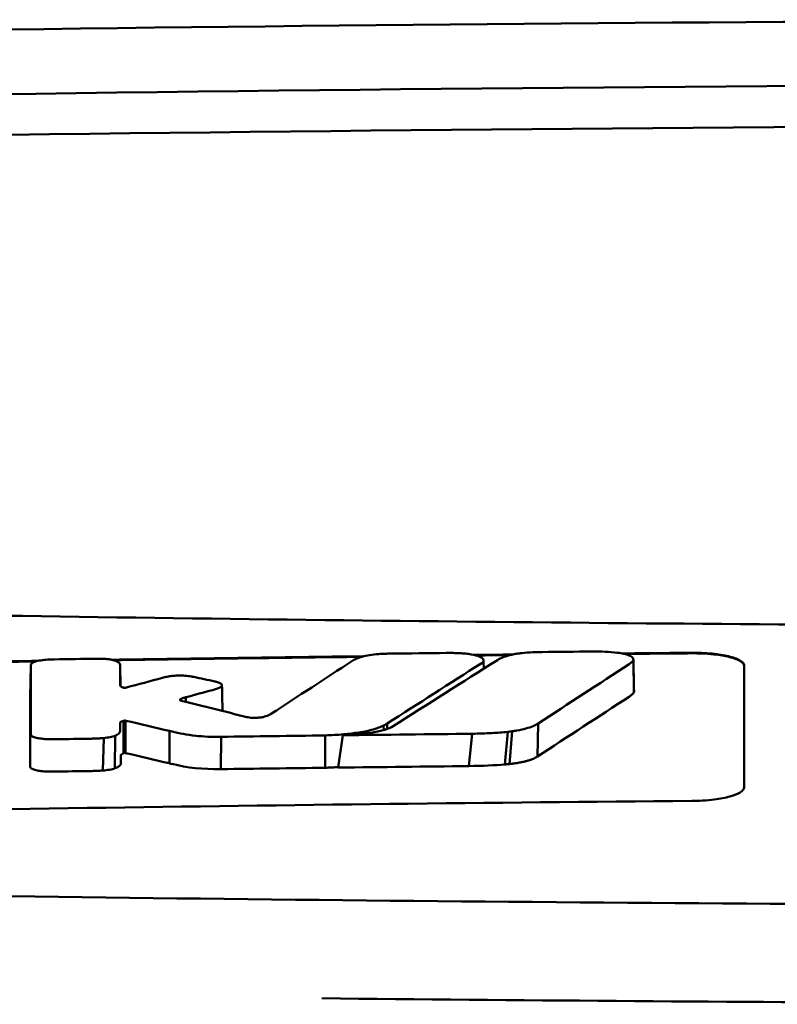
# Model space of a CAD drawing. Header units: millimetres. Extents: x 265 to 865, y 11 to 825.
# Tile 9 of 12: x 536 to 551, y 807 to 825. Entities that reach past the tile are written whole.
import ezdxf

# ---------------------------------------------------------------- set-up
doc = ezdxf.new("R2010")
doc.units = ezdxf.units.MM
doc.layers.add('Visible (ISO)', color=7, linetype='Continuous', lineweight=50)

msp = doc.modelspace()

# ---------------------------------------------------------------- linework, layer by layer
at = {"layer": 'Visible (ISO)'}
for p, q in [((548.161, 813.223), (548.171, 812.602)), ((536.672, 813.119), (536.66, 812.507)), ((538.375, 813.118), (538.383, 812.721)), ((538.376, 812.736), (538.376, 812.738)), ((539.519, 812.467), (539.519, 812.452)), ((539.625, 812.51), (539.629, 812.421)), ((538.438, 812.059), (538.437, 811.439)), ((538.46, 812.064), (538.454, 811.448)), ((538.48, 812.063), (538.474, 811.446)), ((543.4, 811.971), (543.401, 811.885)), ((543.466, 812.008), (543.467, 811.906)), ((546.344, 812.009), (546.331, 811.379)), ((538.062, 811.732), (538.045, 811.113)), ((538.279, 811.777), (538.276, 811.155)), ((539.319, 811.866), (539.314, 811.25)), ((540.299, 811.756), (540.296, 811.14)), ((542.283, 811.166), (542.283, 811.782)), ((542.534, 811.169), (542.619, 811.786)), ((545.09, 811.814), (545.023, 811.198)), ((545.767, 811.85), (545.712, 811.228)), ((545.848, 811.86), (545.801, 811.236))]:
    msp.add_line(p, q, dxfattribs=at)
for centre, major_axis, ratio, start_param, end_param in [((564.536, 796.2), (250.217, -0.007), 0.116796, 1.571075, 1.752137), ((564.69, 799.191), (225.492, 0.002), 0.110939, 1.570719, 1.791596), ((564.712, 799.16), (-227.223, 0), 0.106767, 4.71241, 4.92951), ((537.11, 811.734), (51.403, 0.789), 0.029133, 1.554631, 1.57023), ((248.223, -2664.209), (-235.079, 3524.364), 0.687287, 6.065929, 6.066443), ((538.332, 811.678), (25.972, -6.076), 0.015321, 1.536366, 1.568667), ((540.294, 811.759), (0.152, 0.003), 0.020884, 4.663305, 4.744135), ((564.435, -975.518), (1787.892, 0), 0.999745, 1.583186, 1.584297), ((564.405, -972.479), (-1784.851, -1.513), 0.999745, 4.722363, 4.723748), ((539.364, 812.999), (6.766, -1.024), 0.083118, 5.966235, 6.005906), ((536.672, 811.19), (-0.0014, -0.0329), 0.45485, 4.797147, 4.891032), ((539.477, 811.646), (1.323, -0.316), 0.311917, 4.663131, 4.702558), ((817.332, 1517.469), (-278.359, -706.106), 0.063886, 0.008479, 0.026829), ((564.927, -992.809), (1804.576, 0), 0.999745, 1.583344, 1.584446), ((564.686, -973.622), (-1785.382, -1.767), 0.999745, 4.722413, 4.723807), ((377.937, 836.028), (168.534, -24.577), 0.021127, 6.155066, 6.191262)]:
    msp.add_ellipse(centre, major_axis=major_axis, ratio=ratio, start_param=start_param, end_param=end_param, dxfattribs=at)
for points, knots in [([(518.602, 814.411), (526.223, 814.224), (533.858, 814.084), (545.396, 813.943), (549.243, 813.907), (555.029, 813.872), (556.963, 813.863), (560.746, 813.851), (562.559, 813.848), (564.459, 813.847)], [0.000811, 0.000811, 0.000811, 0.000811, 2.334672, 2.334672, 3.49801, 3.49801, 4.08174, 4.08174, 4.638981, 4.638981, 4.638981, 4.638981]), ([(547.374, 813.381), (547.458, 813.381), (547.54, 813.38), (547.702, 813.373), (547.781, 813.367), (547.854, 813.358)], [0, 0, 0, 0, 0.02493845, 0.02493845, 0.04990411, 0.04990411, 0.04990411, 0.04990411]), ([(536.996, 813.228), (536.948, 813.225), (536.902, 813.22), (536.818, 813.206), (536.781, 813.198), (536.729, 813.18), (536.711, 813.171), (536.686, 813.154), (536.678, 813.146), (536.675, 813.137)], [-0.05113032, -0.05113032, -0.05113032, -0.05113032, -0.03661036, -0.03661036, -0.02158494, -0.02158494, -0.01046232, -0.01046232, 0, 0, 0, 0]), ([(537.116, 813.232), (537.096, 813.231), (537.076, 813.231), (537.036, 813.229), (537.016, 813.229), (536.996, 813.228)], [-0.0120578, -0.0120578, -0.0120578, -0.0120578, -0.00602891, -0.00602891, 0, 0, 0, 0]), ([(538.038, 813.243), (538.019, 813.244), (538, 813.244), (537.96, 813.244), (537.939, 813.244), (537.918, 813.244)], [-0.01208774, -0.01208774, -0.01208774, -0.01208774, -0.00635487, -0.00635487, 0, 0, 0, 0]), ([(538.312, 813.194), (538.3, 813.2), (538.285, 813.206), (538.249, 813.217), (538.228, 813.222), (538.18, 813.231), (538.153, 813.235), (538.097, 813.24), (538.068, 813.242), (538.038, 813.243)], [-0.03642364, -0.03642364, -0.03642364, -0.03642364, -0.02759296, -0.02759296, -0.01849049, -0.01849049, -0.00911385, -0.00911385, 0, 0, 0, 0]), ([(538.375, 813.118), (538.375, 813.131), (538.37, 813.144), (538.35, 813.169), (538.334, 813.182), (538.312, 813.194)], [-0.03215724, -0.03215724, -0.03215724, -0.03215724, -0.01616009, -0.01616009, 0, 0, 0, 0]), ([(542.988, 813.282), (542.946, 813.269), (542.908, 813.255), (542.844, 813.227), (542.817, 813.213), (542.795, 813.198)], [-0.03864588, -0.03864588, -0.03864588, -0.03864588, -0.01880031, -0.01880031, 0, 0, 0, 0]), ([(543.304, 813.332), (543.245, 813.328), (543.188, 813.322), (543.08, 813.305), (543.03, 813.294), (542.988, 813.282)], [-0.0377179, -0.0377179, -0.0377179, -0.0377179, -0.01935504, -0.01935504, 0, 0, 0, 0]), ([(543.543, 813.341), (543.503, 813.341), (543.464, 813.34), (543.385, 813.337), (543.344, 813.335), (543.304, 813.332)], [-0.02402213, -0.02402213, -0.02402213, -0.02402213, -0.01224647, -0.01224647, 0, 0, 0, 0]), ([(544.848, 813.35), (544.808, 813.351), (544.768, 813.353), (544.682, 813.354), (544.638, 813.354), (544.593, 813.353)], [-0.02574903, -0.02574903, -0.02574903, -0.02574903, -0.01343066, -0.01343066, 0, 0, 0, 0]), ([(545.27, 813.161), (545.286, 813.173), (545.296, 813.184), (545.307, 813.209), (545.306, 813.221), (545.287, 813.253), (545.261, 813.27), (545.183, 813.302), (545.132, 813.316), (545.037, 813.332), (545, 813.337), (544.925, 813.345), (544.887, 813.348), (544.848, 813.35)], [-0.1007335, -0.1007335, -0.1007335, -0.1007335, -0.0864518, -0.0864518, -0.070815, -0.070815, -0.0477471, -0.0477471, -0.0248109, -0.0248109, -0.0119957, -0.0119957, 0, 0, 0, 0]), ([(545.569, 813.219), (545.601, 813.24), (545.642, 813.259), (545.736, 813.293), (545.786, 813.308), (545.842, 813.321)], [0, 0, 0, 0, 0.0264811, 0.0264811, 0.04942684, 0.04942684, 0.04942684, 0.04942684]), ([(545.842, 813.321), (545.871, 813.328), (545.902, 813.334), (545.967, 813.344), (546.002, 813.348), (546.038, 813.352)], [0, 0, 0, 0, 0.01146668, 0.01146668, 0.02292794, 0.02292794, 0.02292794, 0.02292794]), ([(546.038, 813.352), (546.105, 813.358), (546.173, 813.363), (546.302, 813.369), (546.361, 813.371), (546.421, 813.371)], [0, 0, 0, 0, 0.02130972, 0.02130972, 0.03920168, 0.03920168, 0.03920168, 0.03920168]), ([(547.854, 813.358), (547.901, 813.352), (547.943, 813.345), (548.02, 813.327), (548.054, 813.317), (548.112, 813.293), (548.134, 813.279), (548.16, 813.251), (548.165, 813.237), (548.161, 813.223)], [0, 0, 0, 0, 0.01587272, 0.01587272, 0.03235839, 0.03235839, 0.05026104, 0.05026104, 0.06761699, 0.06761699, 0.06761699, 0.06761699]), ([(548.161, 813.223), (548.156, 813.209), (548.147, 813.195), (548.119, 813.167), (548.101, 813.153), (548.081, 813.14)], [0, 0, 0, 0, 0.01712312, 0.01712312, 0.03473945, 0.03473945, 0.03473945, 0.03473945]), ([(549.275, 813.357), (549.338, 813.357), (549.401, 813.356), (549.532, 813.351), (549.599, 813.347), (549.78, 813.329), (549.885, 813.312), (550.064, 813.27), (550.135, 813.245), (550.216, 813.201), (550.238, 813.184), (550.268, 813.149), (550.275, 813.132), (550.275, 813.114)], [0.000001, 0.000001, 0.000001, 0.000001, 0.0189524, 0.0189524, 0.0399692, 0.0399692, 0.0779065, 0.0779065, 0.1155872, 0.1155872, 0.137348, 0.137348, 0.1589354, 0.1589354, 0.1589354, 0.1589354]), ([(549.275, 813.347), (549.341, 813.347), (549.406, 813.346), (549.547, 813.34), (549.622, 813.335), (549.806, 813.315), (549.908, 813.298), (550.078, 813.255), (550.145, 813.231), (550.22, 813.188), (550.241, 813.171), (550.268, 813.138), (550.275, 813.121), (550.275, 813.104)], [0.000001, 0.000001, 0.000001, 0.000001, 0.0196149, 0.0196149, 0.0431871, 0.0431871, 0.0806063, 0.0806063, 0.1171477, 0.1171477, 0.1383045, 0.1383045, 0.1589286, 0.1589286, 0.1589286, 0.1589286]), ([(536.675, 813.137), (536.674, 813.134), (536.673, 813.131), (536.672, 813.125), (536.672, 813.122), (536.672, 813.119)], [-0.007314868, -0.007314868, -0.007314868, -0.007314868, -0.003657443, -0.003657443, 0, 0, 0, 0]), ([(545.257, 813.153), (545.259, 813.155), (545.261, 813.156), (545.266, 813.159), (545.268, 813.16), (545.27, 813.161)], [-0.003491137, -0.003491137, -0.003491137, -0.003491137, -0.001745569, -0.001745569, 0, 0, 0, 0]), ([(539.272, 812.901), (539.257, 812.898), (539.241, 812.895), (539.21, 812.887), (539.195, 812.883), (539.18, 812.879)], [-0.01248959, -0.01248959, -0.01248959, -0.01248959, -0.006512, -0.006512, 0, 0, 0, 0]), ([(539.734, 812.906), (539.698, 812.912), (539.658, 812.917), (539.569, 812.923), (539.52, 812.924), (539.435, 812.921), (539.399, 812.919), (539.331, 812.911), (539.301, 812.907), (539.272, 812.901)], [-0.0498323, -0.0498323, -0.0498323, -0.0498323, -0.03617176, -0.03617176, -0.02170588, -0.02170588, -0.0105717, -0.0105717, 0, 0, 0, 0]), ([(539.779, 812.897), (539.771, 812.898), (539.764, 812.9), (539.749, 812.903), (539.741, 812.904), (539.734, 812.906)], [-0.005954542, -0.005954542, -0.005954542, -0.005954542, -0.00297727, -0.00297727, 0, 0, 0, 0]), ([(538.445, 812.692), (538.438, 812.694), (538.431, 812.696), (538.415, 812.701), (538.408, 812.704), (538.398, 812.709), (538.394, 812.712), (538.381, 812.721), (538.377, 812.728), (538.376, 812.736)], [-0.02048694, -0.02048694, -0.02048694, -0.02048694, -0.01661307, -0.01661307, -0.01236262, -0.01236262, -0.00927922, -0.00927922, 0, 0, 0, 0]), ([(538.482, 812.692), (538.479, 812.692), (538.477, 812.691), (538.471, 812.691), (538.467, 812.691), (538.464, 812.691), (538.463, 812.691), (538.463, 812.691), (538.463, 812.691), (538.462, 812.691), (538.461, 812.691), (538.458, 812.691), (538.455, 812.691), (538.449, 812.692), (538.447, 812.692), (538.445, 812.692)], [-0.004606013, -0.004606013, -0.004606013, -0.004606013, -0.003438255, -0.003438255, -0.002112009, -0.002112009, -0.002029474, -0.002029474, -0.001947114, -0.001947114, -0.001614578, -0.001614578, -0.000682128, -0.000682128, 0, 0, 0, 0]), ([(538.495, 812.695), (538.493, 812.695), (538.491, 812.694), (538.486, 812.693), (538.484, 812.693), (538.482, 812.692)], [-0.00169855, -0.00169855, -0.00169855, -0.00169855, -0.000849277, -0.000849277, 0, 0, 0, 0]), ([(540.136, 812.646), (540.164, 812.654), (540.19, 812.661), (540.238, 812.678), (540.26, 812.688), (540.279, 812.697)], [-0.02471221, -0.02471221, -0.02471221, -0.02471221, -0.01263472, -0.01263472, 0, 0, 0, 0]), ([(540.213, 812.803), (540.207, 812.804), (540.201, 812.806), (540.19, 812.808), (540.184, 812.81), (540.178, 812.811)], [-0.00490164, -0.00490164, -0.00490164, -0.00490164, -0.002450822, -0.002450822, 0, 0, 0, 0]), ([(540.279, 812.697), (540.295, 812.706), (540.306, 812.715), (540.318, 812.734), (540.318, 812.744), (540.307, 812.763), (540.295, 812.772), (540.261, 812.789), (540.239, 812.796), (540.213, 812.803)], [-0.04671997, -0.04671997, -0.04671997, -0.04671997, -0.03538139, -0.03538139, -0.02350504, -0.02350504, -0.01139688, -0.01139688, 0, 0, 0, 0]), ([(539.523, 812.45), (539.519, 812.452), (539.516, 812.455), (539.514, 812.461), (539.515, 812.464), (539.519, 812.467)], [-0.0073251, -0.0073251, -0.0073251, -0.0073251, -0.003944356, -0.003944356, 0, 0, 0, 0]), ([(539.519, 812.467), (539.523, 812.47), (539.527, 812.473), (539.538, 812.479), (539.544, 812.483), (539.555, 812.488), (539.56, 812.49), (539.582, 812.498), (539.602, 812.505), (539.625, 812.51)], [-0.02035992, -0.02035992, -0.02035992, -0.02035992, -0.01645196, -0.01645196, -0.0122888, -0.0122888, -0.00943827, -0.00943827, 0, 0, 0, 0]), ([(539.548, 812.441), (539.543, 812.442), (539.539, 812.444), (539.53, 812.446), (539.526, 812.448), (539.523, 812.45)], [-0.004403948, -0.004403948, -0.004403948, -0.004403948, -0.002275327, -0.002275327, 0, 0, 0, 0]), ([(548.171, 812.602), (548.162, 812.588), (548.15, 812.574), (548.119, 812.546), (548.101, 812.532), (548.08, 812.519)], [0, 0, 0, 0, 0.01745385, 0.01745385, 0.03518305, 0.03518305, 0.03518305, 0.03518305]), ([(540.81, 812.128), (540.807, 812.128), (540.803, 812.129), (540.796, 812.131), (540.793, 812.131), (540.79, 812.132)], [-0.002881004, -0.002881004, -0.002881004, -0.002881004, -0.001440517, -0.001440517, 0, 0, 0, 0]), ([(541.103, 812.133), (541.092, 812.13), (541.08, 812.128), (541.053, 812.124), (541.038, 812.122), (540.997, 812.118), (540.97, 812.116), (540.918, 812.116), (540.893, 812.117), (540.848, 812.121), (540.828, 812.124), (540.81, 812.128)], [-0.03228767, -0.03228767, -0.03228767, -0.03228767, -0.02770248, -0.02770248, -0.02275386, -0.02275386, -0.01468895, -0.01468895, -0.00707707, -0.00707707, 0, 0, 0, 0]), ([(541.26, 812.197), (541.243, 812.185), (541.222, 812.174), (541.17, 812.153), (541.139, 812.143), (541.103, 812.133)], [-0.02994324, -0.02994324, -0.02994324, -0.02994324, -0.01548431, -0.01548431, 0, 0, 0, 0]), ([(538.376, 812.021), (538.376, 812.025), (538.377, 812.029), (538.384, 812.037), (538.39, 812.041), (538.402, 812.047), (538.406, 812.048), (538.421, 812.054), (538.431, 812.056), (538.438, 812.059)], [-0.01251254, -0.01251254, -0.01251254, -0.01251254, -0.00901213, -0.00901213, -0.00544118, -0.00544118, -0.00386807, -0.00386807, 0, 0, 0, 0]), ([(538.376, 811.87), (538.376, 811.883), (538.376, 811.905), (538.376, 811.92), (538.376, 811.933), (538.376, 811.971), (538.376, 811.996), (538.376, 812.021)], [0, 0, 0, 0, 0.0162879, 0.0162879, 0.0977077, 0.0977077, 0.2605668, 0.2605668, 0.2605668, 0.2605668]), ([(538.438, 812.059), (538.442, 812.06), (538.446, 812.061), (538.453, 812.063), (538.456, 812.063), (538.46, 812.064)], [-0.00300659, -0.00300659, -0.00300659, -0.00300659, -0.001503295, -0.001503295, 0, 0, 0, 0]), ([(538.46, 812.064), (538.461, 812.065), (538.463, 812.065), (538.466, 812.065), (538.468, 812.065), (538.469, 812.065), (538.469, 812.065), (538.47, 812.065), (538.47, 812.065), (538.47, 812.065), (538.47, 812.065), (538.471, 812.065), (538.472, 812.065), (538.474, 812.064), (538.475, 812.064), (538.478, 812.064), (538.479, 812.063), (538.48, 812.063)], [-0.002281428, -0.002281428, -0.002281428, -0.002281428, -0.001665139, -0.001665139, -0.001287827, -0.001287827, -0.001274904, -0.001274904, -0.00126194, -0.00126194, -0.001209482, -0.001209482, -0.000987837, -0.000987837, -0.000549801, -0.000549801, 0, 0, 0, 0]), ([(542.283, 811.782), (542.402, 811.786), (542.52, 811.793), (542.737, 811.812), (542.837, 811.824), (543.03, 811.855), (543.12, 811.874), (543.28, 811.919), (543.346, 811.944), (543.4, 811.971)], [-0.1396927, -0.1396927, -0.1396927, -0.1396927, -0.1039474, -0.1039474, -0.0713068, -0.0713068, -0.0361761, -0.0361761, 0, 0, 0, 0]), ([(542.619, 811.786), (542.724, 811.79), (542.828, 811.797), (543.018, 811.815), (543.104, 811.825), (543.273, 811.853), (543.352, 811.87), (543.487, 811.911), (543.539, 811.934), (543.579, 811.958)], [0, 0, 0, 0, 0.0316908, 0.0316908, 0.0599134, 0.0599134, 0.0913031, 0.0913031, 0.1228865, 0.1228865, 0.1228865, 0.1228865]), ([(543.4, 811.971), (543.412, 811.977), (543.423, 811.984), (543.445, 811.996), (543.455, 812.002), (543.466, 812.008)], [-0.01617209, -0.01617209, -0.01617209, -0.01617209, -0.00808599, -0.00808599, 0, 0, 0, 0]), ([(546.344, 812.009), (546.318, 811.991), (546.289, 811.975), (546.25, 811.958), (546.211, 811.942), (546.166, 811.927), (546.114, 811.913), (546.063, 811.899), (546.003, 811.886), (545.942, 811.875), (545.912, 811.87), (545.88, 811.864), (545.848, 811.86)], [0, 0, 0, 0, 0.2297075, 0.2297075, 0.2297075, 0.4574814, 0.4574814, 0.4574814, 0.6826089, 0.6826089, 0.6826089, 0.7908188, 0.7908188, 0.7908188, 0.7908188]), ([(536.669, 811.799), (536.67, 811.788), (536.677, 811.778), (536.706, 811.759), (536.727, 811.749), (536.78, 811.734), (536.81, 811.728), (536.874, 811.719), (536.908, 811.715), (536.944, 811.713)], [-0.04908253, -0.04908253, -0.04908253, -0.04908253, -0.03649581, -0.03649581, -0.02308132, -0.02308132, -0.01125263, -0.01125263, 0, 0, 0, 0]), ([(536.944, 811.713), (536.977, 811.711), (537.01, 811.71), (537.079, 811.709), (537.114, 811.709), (537.15, 811.709)], [-0.02088223, -0.02088223, -0.02088223, -0.02088223, -0.01062105, -0.01062105, 0, 0, 0, 0]), ([(537.827, 811.72), (537.866, 811.72), (537.904, 811.722), (537.983, 811.725), (538.023, 811.728), (538.062, 811.732)], [-0.02385699, -0.02385699, -0.02385699, -0.02385699, -0.01223524, -0.01223524, 0, 0, 0, 0]), ([(538.062, 811.732), (538.105, 811.736), (538.146, 811.742), (538.22, 811.757), (538.253, 811.766), (538.279, 811.777)], [-0.02836789, -0.02836789, -0.02836789, -0.02836789, -0.01466479, -0.01466479, 0, 0, 0, 0]), ([(538.279, 811.777), (538.314, 811.792), (538.339, 811.808), (538.369, 811.839), (538.376, 811.854), (538.376, 811.87)], [-0.03917193, -0.03917193, -0.03917193, -0.03917193, -0.0186408, -0.0186408, 0, 0, 0, 0]), ([(539.37, 811.854), (539.498, 811.822), (539.647, 811.793), (539.89, 811.767), (539.968, 811.761), (540.127, 811.755), (540.206, 811.754), (540.287, 811.756)], [-0.105367, -0.105367, -0.105367, -0.105367, -0.0488724, -0.0488724, -0.0241035, -0.0241035, 0, 0, 0, 0]), ([(545.767, 811.85), (545.669, 811.84), (545.566, 811.833), (545.341, 811.82), (545.214, 811.816), (545.09, 811.814)], [0, 0, 0, 0, 0.0313472, 0.0313472, 0.06861154, 0.06861154, 0.06861154, 0.06861154]), ([(538.388, 811.247), (538.387, 811.26), (538.388, 811.282), (538.388, 811.297), (538.388, 811.31), (538.388, 811.348), (538.388, 811.373), (538.388, 811.399)], [0, 0, 0, 0, 0.0163048, 0.0163048, 0.0978171, 0.0978171, 0.2608531, 0.2608531, 0.2608531, 0.2608531]), ([(538.388, 811.399), (538.388, 811.401), (538.388, 811.403), (538.389, 811.406), (538.39, 811.409), (538.392, 811.411), (538.394, 811.414), (538.395, 811.416), (538.397, 811.417), (538.4, 811.419), (538.401, 811.42), (538.403, 811.421), (538.404, 811.422), (538.406, 811.423), (538.408, 811.424), (538.41, 811.425), (538.412, 811.426), (538.414, 811.428), (538.416, 811.429), (538.418, 811.43), (538.42, 811.431), (538.422, 811.432), (538.424, 811.433), (538.427, 811.434), (538.429, 811.435), (538.432, 811.436), (538.434, 811.438), (538.437, 811.439)], [0, 0, 0, 0, 0.0303952, 0.0303952, 0.0303952, 0.062529, 0.062529, 0.062529, 0.0836646, 0.0836646, 0.0836646, 0.0973848, 0.0973848, 0.0973848, 0.1111615, 0.1111615, 0.1111615, 0.1249801, 0.1249801, 0.1249801, 0.1388281, 0.1388281, 0.1388281, 0.1526703, 0.1526703, 0.1526703, 0.1727383, 0.1727383, 0.1727383, 0.1727383]), ([(538.437, 811.439), (538.44, 811.441), (538.442, 811.442), (538.448, 811.445), (538.451, 811.446), (538.454, 811.448)], [-0.003660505, -0.003660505, -0.003660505, -0.003660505, -0.001830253, -0.001830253, 0, 0, 0, 0]), ([(538.454, 811.448), (538.454, 811.448), (538.454, 811.448), (538.454, 811.448), (538.454, 811.448), (538.454, 811.448), (538.454, 811.448), (538.454, 811.448), (538.454, 811.448), (538.454, 811.448), (538.454, 811.448), (538.454, 811.448), (538.454, 811.448), (538.454, 811.448), (538.454, 811.448), (538.454, 811.448), (538.454, 811.448), (538.454, 811.448), (538.454, 811.448), (538.454, 811.448), (538.454, 811.448), (538.454, 811.448), (538.454, 811.448), (538.454, 811.448), (538.455, 811.448), (538.455, 811.448), (538.455, 811.448), (538.455, 811.448), (538.455, 811.448), (538.455, 811.448), (538.455, 811.448), (538.455, 811.448), (538.455, 811.448), (538.455, 811.448), (538.455, 811.448), (538.455, 811.448), (538.455, 811.448), (538.456, 811.448), (538.456, 811.448), (538.456, 811.448), (538.456, 811.448), (538.456, 811.448), (538.456, 811.448), (538.456, 811.448), (538.456, 811.448), (538.457, 811.448), (538.457, 811.448), (538.457, 811.448), (538.457, 811.448), (538.457, 811.448), (538.457, 811.448), (538.457, 811.448), (538.458, 811.448), (538.458, 811.448), (538.458, 811.448), (538.458, 811.448), (538.458, 811.448), (538.458, 811.448), (538.459, 811.448), (538.459, 811.448), (538.459, 811.448), (538.459, 811.448), (538.459, 811.448), (538.46, 811.448), (538.46, 811.448), (538.46, 811.448), (538.46, 811.448), (538.46, 811.448), (538.46, 811.448), (538.461, 811.448), (538.461, 811.448), (538.461, 811.448), (538.461, 811.448), (538.461, 811.448), (538.461, 811.448), (538.461, 811.448), (538.462, 811.448), (538.462, 811.448), (538.462, 811.448), (538.462, 811.448), (538.462, 811.448), (538.462, 811.448), (538.463, 811.448), (538.463, 811.448), (538.463, 811.448), (538.463, 811.448), (538.464, 811.448), (538.464, 811.448), (538.464, 811.448), (538.464, 811.448), (538.464, 811.448), (538.464, 811.448), (538.464, 811.448), (538.465, 811.448), (538.465, 811.448), (538.465, 811.448), (538.465, 811.448), (538.465, 811.448), (538.465, 811.448), (538.466, 811.448), (538.466, 811.448), (538.466, 811.448), (538.466, 811.448), (538.466, 811.448), (538.466, 811.448), (538.467, 811.448), (538.467, 811.448), (538.467, 811.448), (538.467, 811.448), (538.467, 811.448), (538.467, 811.448), (538.468, 811.448), (538.468, 811.448), (538.468, 811.448), (538.468, 811.448), (538.468, 811.448), (538.468, 811.448), (538.468, 811.448), (538.469, 811.448), (538.469, 811.448), (538.469, 811.448), (538.469, 811.448), (538.47, 811.448), (538.47, 811.448), (538.47, 811.448), (538.47, 811.448), (538.47, 811.448), (538.471, 811.448), (538.471, 811.447), (538.471, 811.447), (538.471, 811.447), (538.471, 811.447), (538.471, 811.447), (538.472, 811.447), (538.472, 811.447), (538.472, 811.447), (538.472, 811.447), (538.472, 811.447), (538.472, 811.447), (538.473, 811.447), (538.473, 811.447), (538.473, 811.447), (538.473, 811.447), (538.473, 811.447), (538.474, 811.446), (538.474, 811.446), (538.474, 811.446), (538.474, 811.446)], [0, 0, 0, 0, 0.00010092, 0.00010092, 0.00010092, 0.00021421, 0.00021421, 0.00021421, 0.00034191, 0.00034191, 0.00034191, 0.00048614, 0.00048614, 0.00048614, 0.0006491, 0.0006491, 0.0006491, 0.00083295, 0.00083295, 0.00083295, 0.0010398, 0.0010398, 0.0010398, 0.00127155, 0.00127155, 0.00127155, 0.00152985, 0.00152985, 0.00152985, 0.00181601, 0.00181601, 0.00181601, 0.00213099, 0.00213099, 0.00213099, 0.00247531, 0.00247531, 0.00247531, 0.00284913, 0.00284913, 0.00284913, 0.0032522, 0.0032522, 0.0032522, 0.00368392, 0.00368392, 0.00368392, 0.00414337, 0.00414337, 0.00414337, 0.00462932, 0.00462932, 0.00462932, 0.00514025, 0.00514025, 0.00514025, 0.00567435, 0.00567435, 0.00567435, 0.00622948, 0.00622948, 0.00622948, 0.00680328, 0.00680328, 0.00680328, 0.00722748, 0.00722748, 0.00722748, 0.00765639, 0.00765639, 0.00765639, 0.00809021, 0.00809021, 0.00809021, 0.00853045, 0.00853045, 0.00853045, 0.00898118, 0.00898118, 0.00898118, 0.00944983, 0.00944983, 0.00944983, 0.01019771, 0.01019771, 0.01019771, 0.01072731, 0.01072731, 0.01072731, 0.01127043, 0.01127043, 0.01127043, 0.01182038, 0.01182038, 0.01182038, 0.01237373, 0.01237373, 0.01237373, 0.01292903, 0.01292903, 0.01292903, 0.01348579, 0.01348579, 0.01348579, 0.01404385, 0.01404385, 0.01404385, 0.01460318, 0.01460318, 0.01460318, 0.01516377, 0.01516377, 0.01516377, 0.01572559, 0.01572559, 0.01572559, 0.01628856, 0.01628856, 0.01628856, 0.01719056, 0.01719056, 0.01719056, 0.01809498, 0.01809498, 0.01809498, 0.01900069, 0.01900069, 0.01900069, 0.01990628, 0.01990628, 0.01990628, 0.02081008, 0.02081008, 0.02081008, 0.02171014, 0.02171014, 0.02171014, 0.0226042, 0.0226042, 0.0226042, 0.02403673, 0.02403673, 0.02403673, 0.02490235, 0.02490235, 0.02490235, 0.02514715, 0.02514715, 0.02514715, 0.02514715]), ([(546.331, 811.379), (546.32, 811.372), (546.31, 811.365), (546.297, 811.358), (546.284, 811.352), (546.271, 811.345), (546.256, 811.338), (546.241, 811.332), (546.225, 811.326), (546.208, 811.319), (546.19, 811.313), (546.172, 811.307), (546.152, 811.301), (546.132, 811.296), (546.111, 811.29), (546.089, 811.285), (546.067, 811.28), (546.044, 811.275), (546.02, 811.27), (545.996, 811.265), (545.971, 811.261), (545.945, 811.256), (545.92, 811.252), (545.893, 811.248), (545.866, 811.245), (545.845, 811.242), (545.823, 811.239), (545.801, 811.236)], [0, 0, 0, 0, 0.0909424, 0.0909424, 0.0909424, 0.1817542, 0.1817542, 0.1817542, 0.2723918, 0.2723918, 0.2723918, 0.3628196, 0.3628196, 0.3628196, 0.4530191, 0.4530191, 0.4530191, 0.5429943, 0.5429943, 0.5429943, 0.6327704, 0.6327704, 0.6327704, 0.7223865, 0.7223865, 0.7223865, 0.7930355, 0.7930355, 0.7930355, 0.7930355]), ([(536.657, 811.185), (536.657, 811.175), (536.663, 811.166), (536.688, 811.147), (536.707, 811.138), (536.756, 811.122), (536.786, 811.115), (536.852, 811.104), (536.887, 811.1), (536.925, 811.097)], [-0.04924341, -0.04924341, -0.04924341, -0.04924341, -0.03730774, -0.03730774, -0.02457836, -0.02457836, -0.01203215, -0.01203215, 0, 0, 0, 0]), ([(538.045, 811.113), (538.09, 811.116), (538.134, 811.122), (538.213, 811.136), (538.247, 811.145), (538.276, 811.155)], [-0.02856182, -0.02856182, -0.02856182, -0.02856182, -0.01439277, -0.01439277, 0, 0, 0, 0]), ([(538.276, 811.155), (538.313, 811.168), (538.341, 811.183), (538.378, 811.214), (538.388, 811.23), (538.388, 811.247)], [-0.0393647, -0.0393647, -0.0393647, -0.0393647, -0.02005998, -0.02005998, 0, 0, 0, 0]), ([(542.283, 811.166), (542.305, 811.166), (542.324, 811.167), (542.346, 811.168), (542.368, 811.169), (542.387, 811.17), (542.409, 811.171), (542.431, 811.173), (542.45, 811.174), (542.472, 811.175), (542.494, 811.176), (542.512, 811.178), (542.534, 811.179), (542.534, 811.179), (542.535, 811.179), (542.535, 811.179)], [0, 0, 0, 0, 0.0666108, 0.0666108, 0.0666108, 0.1332483, 0.1332483, 0.1332483, 0.1998749, 0.1998749, 0.1998749, 0.2664632, 0.2664632, 0.2664632, 0.2681614, 0.2681614, 0.2681614, 0.2681614]), ([(545.801, 811.236), (545.783, 811.234), (545.763, 811.232), (545.744, 811.231), (545.733, 811.23), (545.722, 811.229), (545.712, 811.228)], [0, 0, 0, 0, 0.05948342, 0.05948342, 0.05948342, 0.09287765, 0.09287765, 0.09287765, 0.09287765]), ([(536.925, 811.097), (536.959, 811.095), (536.995, 811.093), (537.063, 811.092), (537.097, 811.092), (537.13, 811.092)], [-0.02086728, -0.02086728, -0.02086728, -0.02086728, -0.01001262, -0.01001262, 0, 0, 0, 0]), ([(537.808, 811.103), (537.848, 811.104), (537.888, 811.105), (537.967, 811.108), (538.006, 811.11), (538.045, 811.113)], [-0.02395861, -0.02395861, -0.02395861, -0.02395861, -0.01199304, -0.01199304, 0, 0, 0, 0]), ([(550.275, 810.792), (550.275, 810.76), (550.249, 810.727), (550.153, 810.667), (550.086, 810.641), (549.917, 810.595), (549.816, 810.575), (549.632, 810.552), (549.556, 810.545), (549.412, 810.536), (549.344, 810.534), (549.275, 810.533)], [0.000001, 0.000001, 0.000001, 0.000001, 0.0401743, 0.0401743, 0.0774188, 0.0774188, 0.1148795, 0.1148795, 0.138742, 0.138742, 0.1592822, 0.1592822, 0.1592822, 0.1592822]), ([(549.275, 810.533), (545.431, 810.501), (541.589, 810.456), (533.877, 810.341), (530.013, 810.272), (526.146, 810.19)], [0.000001, 0.000001, 0.000001, 0.000001, 1.153366, 1.153366, 2.313577, 2.313577, 2.313577, 2.313577]), ([(564.381, 808.527), (554.696, 808.529), (545.017, 808.596), (525.688, 808.861), (516.059, 809.06), (506.554, 809.324)], [0.032666, 0.032666, 0.032666, 0.032666, 2.938218, 2.938218, 5.868286, 5.868286, 5.868286, 5.868286])]:
    msp.add_open_spline(points, degree=3, knots=knots, dxfattribs=at)
for points in [[(546.421, 813.371), (546.739, 813.374), (547.057, 813.378), (547.374, 813.381)], [(535.835, 813.188), (536.159, 813.193), (536.484, 813.198), (536.808, 813.203)], [(535.888, 813.178), (536.181, 813.183), (536.474, 813.188), (536.767, 813.193)], [(538.213, 813.225), (539.816, 813.249), (541.419, 813.271), (543.022, 813.291)], [(538.253, 813.216), (539.83, 813.239), (541.407, 813.261), (542.984, 813.28)], [(542.795, 813.198), (542.284, 812.864), (541.771, 812.53), (541.26, 812.197)], [(544.593, 813.353), (544.243, 813.35), (543.893, 813.346), (543.543, 813.341)], [(543.579, 811.958), (544.244, 812.38), (544.904, 812.798), (545.569, 813.219)], [(545.125, 813.315), (545.367, 813.318), (545.61, 813.321), (545.853, 813.323)], [(545.162, 813.306), (545.378, 813.308), (545.594, 813.311), (545.809, 813.313)], [(545.305, 813.213), (545.306, 813.16), (545.307, 813.107), (545.308, 813.054)], [(547.941, 813.344), (548.386, 813.349), (548.831, 813.353), (549.275, 813.357)], [(547.986, 813.335), (548.416, 813.339), (548.845, 813.343), (549.275, 813.347)], [(548.162, 813.233), (548.166, 813.029), (548.171, 812.825), (548.175, 812.622)], [(536.672, 813.119), (536.671, 812.68), (536.67, 812.241), (536.669, 811.802)], [(538.376, 812.738), (538.376, 812.864), (538.375, 812.991), (538.375, 813.118)], [(543.466, 812.008), (544.063, 812.39), (544.66, 812.772), (545.257, 813.153)], [(548.081, 813.14), (547.503, 812.764), (546.922, 812.385), (546.344, 812.009)], [(550.275, 813.114), (550.275, 812.341), (550.275, 811.566), (550.275, 810.792)], [(539.18, 812.879), (538.951, 812.818), (538.723, 812.757), (538.495, 812.695)], [(540.178, 812.811), (540.045, 812.84), (539.912, 812.868), (539.779, 812.897)], [(539.625, 812.51), (539.796, 812.555), (539.966, 812.601), (540.136, 812.646)], [(540.317, 812.74), (540.32, 812.576), (540.323, 812.412), (540.327, 812.248)], [(536.66, 812.507), (536.659, 812.068), (536.658, 811.627), (536.657, 811.188)], [(548.08, 812.519), (547.498, 812.14), (546.912, 811.758), (546.331, 811.379)], [(548.175, 812.622), (548.175, 812.615), (548.174, 812.609), (548.171, 812.602)], [(536.669, 811.802), (536.669, 811.801), (536.669, 811.8), (536.669, 811.799)], [(537.15, 811.709), (537.376, 811.713), (537.601, 811.716), (537.827, 811.72)], [(539.319, 811.866), (539.336, 811.862), (539.352, 811.858), (539.37, 811.854)], [(538.474, 811.446), (538.754, 811.381), (539.033, 811.315), (539.314, 811.25)], [(540.283, 811.139), (540.288, 811.139), (540.292, 811.139), (540.296, 811.14)], [(537.13, 811.092), (537.355, 811.096), (537.583, 811.099), (537.808, 811.103)], [(564.708, 806.657), (557.2, 806.657), (549.698, 806.695), (542.224, 806.771)]]:
    msp.add_open_spline(points, degree=3, dxfattribs=at)

doc.saveas('drawing.dxf')
